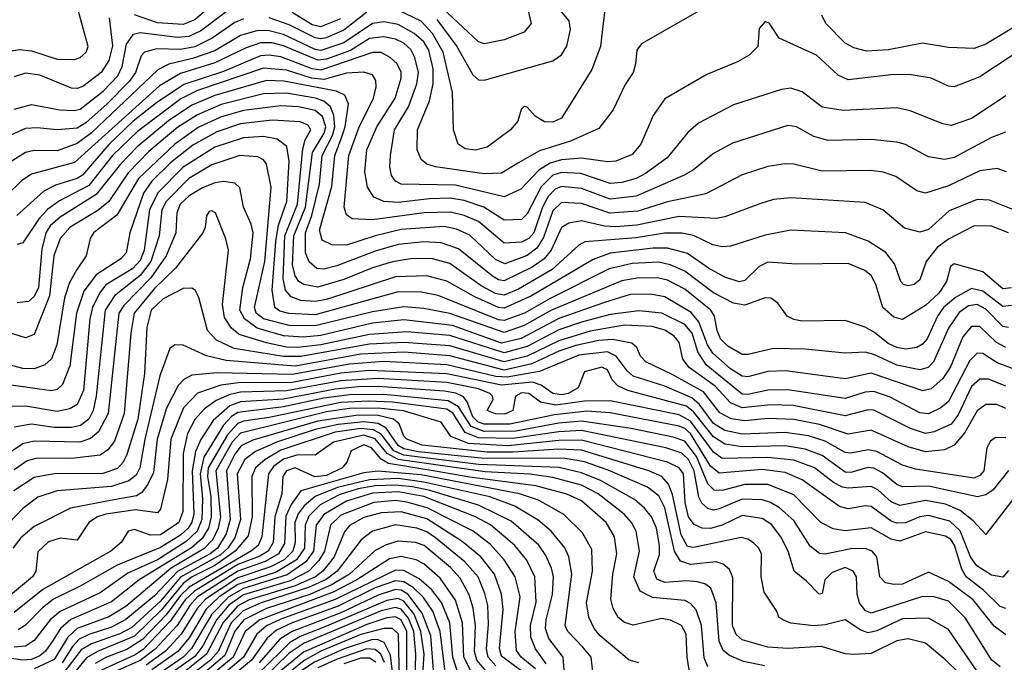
# Model space of a CAD drawing. Extents: x 997026 to 1115308, y 536381 to 619039.
# Tile 222 of 256: x 1037794 to 1041230, y 575217 to 577459. Entities that reach past the tile are written whole.
import ezdxf

# ---------------------------------------------------------------- set-up
doc = ezdxf.new("R2010")
doc.units = 0

msp = doc.modelspace()

# ---------------------------------------------------------------- linework, layer by layer
at = {"layer": '0CON20XD'}
for points in [[(1038504.7, 577545), (1038405, 577458.7), (1038365, 577441.8), (1038275, 577447.3), (1038194.4, 577475.6)], [(1039569.3, 577485), (1039578.8, 577445), (1039555, 577415.5), (1039485, 577388.7), (1039415, 577374.6), (1039395, 577381.8), (1039233.9, 577533.9)], [(1039249.7, 577459.7), (1039319.8, 577365), (1039375, 577266.2), (1039395, 577248.5), (1039415, 577247.3), (1039655, 577314.7), (1039685, 577336.2), (1039703.4, 577366.6), (1039715.8, 577425), (1039711.6, 577455), (1039640.8, 577540.8)], [(1040181.5, 577498.5), (1039964.5, 577375), (1039947.4, 577352.6), (1039943.6, 577305), (1039934.5, 577275), (1039907, 577233), (1039865, 577144.4), (1039815, 577079.6), (1039716.5, 577035), (1039608.5, 577001.5), (1039532.1, 576957.9), (1039475, 576923.4), (1039415, 576921.4), (1039245.5, 576945.5), (1039214.8, 576954.8), (1039195, 576970.8), (1039181.3, 577005), (1039181.9, 577075), (1039224.3, 577175.7), (1039236.6, 577235), (1039237.2, 577287.2), (1039222.4, 577352.4), (1039205, 577381.2), (1039171.1, 577411.1), (1039115, 577442), (1039065, 577450.8), (1039025, 577445.6), (1038925, 577377.9), (1038845, 577351.3), (1038825, 577355.3), (1038715, 577407.3), (1038665, 577420.1), (1038625, 577420.7), (1038565, 577403.5), (1038475, 577350.2), (1038397, 577323), (1038315, 577303.3), (1038276.6, 577283.4), (1038045, 577063.6), (1037995, 577027), (1037925, 577001.8), (1037845, 577002.4), (1037815, 576996), (1037725, 576939.2)], [(1037726.1, 577343.9), (1037795, 577355.2), (1037835, 577349.8), (1037925, 577321), (1037985, 577320.3), (1038005, 577326.7), (1038026, 577345), (1038033.3, 577365), (1037994.8, 577505)], [(1037775, 577146.1), (1037835, 577163), (1037934.8, 577144.8), (1037985, 577142.2), (1038005, 577147.1), (1038085, 577209.5), (1038136.7, 577263.3), (1038151.6, 577295), (1038166.6, 577373.4), (1038191.8, 577408.2), (1038215, 577413.6), (1038345, 577397.7), (1038385, 577401.2), (1038425, 577419.6), (1038518.9, 577491.1)], [(1039835.6, 577494.4), (1039830.4, 577445), (1039821.4, 577365), (1039791.2, 577285), (1039685, 577115.4), (1039655, 577101.3), (1039625, 577102.9), (1039592.5, 577122.5), (1039565, 577153.3), (1039555, 577155.8), (1039543.8, 577145), (1039532, 577105), (1039507.1, 577075), (1039425.6, 577014.4), (1039385, 577003.2), (1039348.7, 577008.7), (1039324.4, 577025), (1039308.2, 577075), (1039304.8, 577205), (1039272.2, 577345), (1039235, 577410.9), (1039195, 577454), (1039115, 577492.1)], [(1038575, 577462.1), (1038545, 577449), (1038465.7, 577394.3), (1038405, 577363.9), (1038355.1, 577355.1), (1038272.7, 577357.3), (1038229.5, 577345), (1038217.8, 577332.2), (1038198.8, 577275), (1038176.3, 577243.7), (1038099.1, 577165), (1038025, 577099.4), (1037995, 577080.9), (1037925, 577074.1), (1037855, 577082), (1037815, 577078.8), (1037645, 577002.3)], [(1038106.2, 577465), (1038118, 577368), (1038105, 577316.9), (1038078.7, 577275), (1038015, 577225.2), (1037995, 577218.3), (1037975, 577220), (1037865, 577265.2), (1037815, 577272.7), (1037775, 577259.7)], [(1039005, 577485.6), (1038925, 577422.4), (1038864.1, 577395.9), (1038845, 577391.6), (1038825, 577395.7), (1038735, 577440.9), (1038665, 577465.4)], [(1038745, 577484.9), (1038815, 577442.4), (1038845, 577434.5), (1038915, 577462.5)], [(1041315, 577462.7), (1041165, 577373.8), (1041125, 577358.4), (1041035, 577361.2), (1040945, 577377.3), (1040826.4, 577353.6), (1040749.3, 577349.3), (1040705, 577360.8), (1040675, 577377.1), (1040606.9, 577445), (1040593.6, 577475)], [(1041305, 577365.3), (1041145, 577259.3), (1041055, 577224.5), (1041035, 577226.4), (1040974.7, 577254.7), (1040905, 577266.9), (1040845, 577267.3), (1040685, 577248.6), (1040650.4, 577265), (1040575, 577334.6), (1040444.5, 577394.5), (1040410.8, 577445), (1040395, 577452.5), (1040375, 577427.5), (1040369.4, 577365), (1040340, 577335), (1040298.5, 577311.5), (1040191.9, 577268.1), (1040045, 577182.2), (1040004.6, 577125), (1039961.1, 577025), (1039931.7, 576988.3), (1039875, 576965.2), (1039845, 576962.6), (1039755, 576975.7), (1039685, 576969.5), (1039645, 576958.8), (1039606.2, 576933.8), (1039542.8, 576867.2), (1039485, 576840.8), (1039315, 576881), (1039125, 576885.2), (1039105.2, 576895.2), (1039091.2, 576915), (1039085.8, 576945), (1039088.4, 576985), (1039102, 577075), (1039151.3, 577155), (1039180.3, 577235), (1039185.4, 577275), (1039173.6, 577326.4), (1039158.9, 577355), (1039135, 577377), (1039105, 577391.4), (1039065, 577399.3), (1039015, 577393.2), (1038948.9, 577351.1), (1038865, 577321.2), (1038835, 577317.5), (1038715, 577368.1), (1038675, 577377.5), (1038635, 577377.9), (1038585, 577361), (1038475, 577308), (1038355, 577271.2), (1038281.5, 577228.5), (1037985, 576960.8), (1037835, 576920), (1037802.2, 576897.8), (1037748.2, 576845)], [(1041235, 577193.4), (1041115.8, 577114.2), (1041045, 577089.7), (1041015, 577095.9), (1040901, 577141), (1040855, 577151.8), (1040668.1, 577141.9), (1040595, 577154.2), (1040525, 577206.7), (1040485, 577219.4), (1040452, 577215), (1040285, 577161.3), (1040162.6, 577097.4), (1040125.2, 577064.8), (1040053, 576977), (1039977.9, 576922.1), (1039945, 576905.2), (1039895, 576891), (1039855, 576887.7), (1039752.1, 576922.1), (1039685, 576925.5), (1039655, 576915.9), (1039614.1, 576875.9), (1039565, 576782), (1039545, 576761.8), (1039485, 576759.8), (1039414.1, 576805), (1039345, 576828.5), (1039295, 576836.1), (1039224.1, 576834.1), (1039115, 576821), (1039064.5, 576824.5), (1039029.6, 576839.6), (1039007.4, 576875), (1038998.4, 576928.4), (1039005.5, 577005), (1039040.8, 577085), (1039104.5, 577185), (1039125.5, 577255), (1039125, 577275.6), (1039111, 577305), (1039087.4, 577327.4), (1039055, 577344), (1039025, 577344.2), (1038845, 577282.9), (1038815, 577287.7), (1038705, 577329.4), (1038665, 577335.6), (1038635, 577333), (1038505, 577277.8), (1038366.9, 577233.1), (1038271.7, 577168.3), (1038189.6, 577105), (1038105, 577023.9), (1038013.2, 576916.8), (1037995, 576904.6), (1037918.9, 576881.1), (1037878.9, 576861.1), (1037783.8, 576776.2)], [(1041234.1, 577065.9), (1041185, 577047.5), (1041055, 576977.7), (1041021.5, 576971.5), (1040965, 576980.4), (1040885, 577023.3), (1040855, 577031.6), (1040765, 577040.6), (1040615, 577037.2), (1040565, 577051.6), (1040505, 577084.7), (1040475, 577089.3), (1040281.5, 577028.5), (1040215, 576992.5), (1040145, 576935.3), (1040110.4, 576915), (1039945, 576843.1), (1039855, 576832.8), (1039755, 576870), (1039685, 576876.7), (1039662.9, 576867.1), (1039637.9, 576842.1), (1039618.5, 576805), (1039588.8, 576715), (1039571.3, 576695), (1039545, 576682.6), (1039485, 576679.6), (1039395, 576754.8), (1039345, 576776.2), (1039297.1, 576787.1), (1039205.1, 576784.9), (1039025, 576760.1), (1038953.9, 576763.9), (1038935, 576778.2), (1038926.1, 576805), (1038942.7, 576985), (1038978, 577082), (1039029.2, 577185), (1039038.4, 577225), (1039037.1, 577247.1), (1039025, 577266.7), (1038995, 577276.3), (1038935, 577271.8), (1038855, 577250.5), (1038811.9, 577255), (1038725, 577282.7), (1038645, 577289.6), (1038415, 577211.4), (1038356.9, 577183.1), (1038205, 577069.3), (1038118.6, 576985), (1038035, 576879.9), (1037933.6, 576826.4), (1037892.7, 576797.3), (1037862.3, 576765), (1037805, 576680), (1037785, 576674.6)], [(1041238, 576928), (1041205, 576940), (1041145, 576931.6), (1041035, 576879), (1040955, 576853.7), (1040925, 576861.8), (1040851.4, 576911.4), (1040807.4, 576927.4), (1040763.2, 576933.2), (1040595, 576930.8), (1040495, 576954.7), (1040465, 576956.5), (1040405, 576946.7), (1040315, 576917.8), (1040188.5, 576851.5), (1040055, 576823.3), (1039951.4, 576791.4), (1039853.4, 576783.4), (1039755, 576817.8), (1039685, 576820.8), (1039655, 576792.3), (1039621.6, 576698.4), (1039598.3, 576661.7), (1039565, 576636.4), (1039487.3, 576607.3), (1039455, 576622), (1039365, 576707), (1039318.2, 576728.2), (1039275, 576737.5), (1039125, 576726.5), (1039034.9, 576705.1), (1038935, 576672.5), (1038883.6, 576673.6), (1038849.8, 576689.8), (1038840.8, 576725), (1038883.1, 576876.9), (1038893.6, 576985), (1038916.9, 577046.9), (1038929.7, 577085), (1038942.1, 577165), (1038928.4, 577195), (1038899.6, 577209.6), (1038716.1, 577243.9), (1038655, 577246.8), (1038475, 577194.1), (1038395, 577160.8), (1038314, 577106), (1038204.6, 577015), (1038145.7, 576955), (1038061.6, 576848.4), (1037935, 576769.4), (1037900.6, 576739.4), (1037885.3, 576714.7), (1037871.4, 576658.6), (1037859.6, 576525), (1037845, 576493.3), (1037824.5, 576475.5), (1037785, 576471.1)], [(1041295, 576782.5), (1041178.8, 576828.8), (1041135, 576831.1), (1041037.7, 576792.3), (1040965, 576726.6), (1040935, 576717.2), (1040881.5, 576731.5), (1040805.6, 576795), (1040745, 576820.7), (1040485, 576837.9), (1040425, 576831.2), (1040376.5, 576816.5), (1040255, 576770.8), (1040225.2, 576764.8), (1040095, 576771.8), (1039947.7, 576742.3), (1039875, 576736.5), (1039835, 576738.3), (1039755, 576757.1), (1039710.8, 576749.2), (1039685, 576733.5), (1039648.3, 576655), (1039624.8, 576625), (1039582, 576595), (1039485, 576547.8), (1039465, 576551.1), (1039444, 576564), (1039325, 576659), (1039265, 576680.7), (1039205, 576684.3), (1039115, 576674.1), (1039035, 576651.1), (1038900.4, 576599.6), (1038855, 576588.7), (1038831.2, 576591.2), (1038804.2, 576614.2), (1038791.8, 576645), (1038792, 576715), (1038813.8, 576776.2), (1038840, 576885), (1038849.9, 576985), (1038885.6, 577055), (1038894.1, 577085), (1038890.5, 577125), (1038878.5, 577155), (1038855.2, 577175), (1038826.2, 577185), (1038725, 577202.6), (1038645, 577200.1), (1038497.6, 577162.4), (1038415, 577127.3), (1038346.6, 577083.4), (1038245, 576998.8), (1038172.4, 576925), (1038105, 576824.8), (1038067, 576793), (1037970.9, 576735), (1037934.9, 576695.1), (1037913.8, 576635), (1037898.1, 576495), (1037845, 576360.4), (1037815, 576348.4), (1037725, 576376.8)], [(1041244.4, 576715), (1041185, 576738.3), (1041125, 576740.2), (1041035, 576693.3), (1040996, 576664), (1040957.2, 576615), (1040935, 576550.8), (1040915, 576535.6), (1040895, 576530), (1040878, 576535), (1040868.9, 576545), (1040846.8, 576606.8), (1040816.5, 576646.5), (1040755, 576686.2), (1040675.3, 576714.7), (1040485, 576724.7), (1040395, 576706.6), (1040275, 576668.6), (1040245, 576666.7), (1040213.1, 576673.1), (1040145.9, 576705.9), (1040105, 576714.5), (1040043.8, 576713.8), (1039945, 576697.4), (1039766.3, 576683.7), (1039745, 576672.5), (1039652.3, 576587.7), (1039535, 576518.9), (1039485, 576497.3), (1039455, 576504), (1039405, 576529.9), (1039295, 576608.6), (1039235, 576624.8), (1039165, 576626), (1039095, 576614.6), (1039025, 576593.5), (1038925, 576552.3), (1038835, 576526.2), (1038785.2, 576535.2), (1038768.1, 576545), (1038754.9, 576564.9), (1038746.3, 576603.7), (1038750.9, 576705), (1038791.6, 576805), (1038815.4, 576995), (1038856.7, 577063.3), (1038862.4, 577085), (1038850.5, 577120.5), (1038825, 577142), (1038767.5, 577155), (1038705, 577158.5), (1038575, 577142.3), (1038495, 577118.2), (1038417.4, 577082.6), (1038335, 577024.6), (1038208.6, 576905), (1038133.3, 576776.7), (1038051.6, 576715), (1038039.7, 576695), (1038026.6, 576635), (1037991.9, 576585), (1037967.9, 576542.1), (1037951.1, 576488.9), (1037924.1, 576325), (1037905, 576275.5), (1037881.5, 576255), (1037845, 576241), (1037805, 576242.5), (1037745, 576258.1)], [(1041255, 576523), (1041225, 576519.6), (1041155, 576578.9), (1041055, 576607.7), (1041041.9, 576598.1), (1041027.7, 576545), (1041001.2, 576505), (1040955, 576461.3), (1040875, 576413.1), (1040845, 576421.1), (1040805.9, 576455), (1040781.5, 576535), (1040765, 576566), (1040743.6, 576583.6), (1040685, 576607.9), (1040505, 576605.9), (1040405, 576612.9), (1040375, 576597.3), (1040325, 576548.9), (1040305, 576544.1), (1040255, 576560.8), (1040197.9, 576592.1), (1040125, 576642.8), (1040055, 576662), (1040005, 576662.1), (1039855, 576643.9), (1039795, 576621.7), (1039579.6, 576495), (1039485, 576452.1), (1039464.9, 576454.9), (1039382.4, 576492.4), (1039285, 576547), (1039215, 576565.8), (1039105, 576561.5), (1038865, 576482.7), (1038825, 576475.9), (1038775, 576479.1), (1038741.8, 576491.8), (1038721.7, 576515), (1038713.1, 576555), (1038719, 576705), (1038763.6, 576815), (1038782.2, 577007.8), (1038790.7, 577039.3), (1038810.2, 577075), (1038801, 577091), (1038772.7, 577102.7), (1038675, 577108.4), (1038565, 577095.3), (1038482.4, 577067.6), (1038398.7, 577021.3), (1038320.4, 576959.6), (1038255.7, 576895), (1038226.8, 576853.2), (1038178.3, 576715), (1038165.3, 576645), (1038146.6, 576625), (1038060.8, 576569.2), (1038018.3, 576511.7), (1037992.3, 576435), (1037968.6, 576251.4), (1037944, 576186), (1037925, 576168.3), (1037905, 576163.6), (1037765, 576183.4)], [(1041255, 576462.1), (1041225, 576458.8), (1041155, 576512.1), (1041115, 576520.9), (1041060, 576490), (1041018.1, 576455), (1040996.7, 576425), (1040960.4, 576345), (1040945, 576326.8), (1040925, 576315.7), (1040885, 576309.7), (1040854.5, 576315), (1040825, 576329.3), (1040777.4, 576367.4), (1040745, 576386.1), (1040675, 576410), (1040525, 576406.7), (1040495, 576412.5), (1040472.3, 576425), (1040439.6, 576469.6), (1040415, 576487.6), (1040395, 576488.8), (1040325, 576463.3), (1040285, 576469.5), (1040215, 576505.5), (1040115, 576581.6), (1040064, 576604), (1040025, 576613), (1039931.6, 576608.4), (1039850.9, 576589.1), (1039645, 576486.4), (1039555.2, 576434.8), (1039485, 576408.9), (1039465, 576412), (1039255, 576496.9), (1039195, 576508), (1039115, 576509.6), (1038825, 576429.5), (1038733.7, 576433.7), (1038702.5, 576442.5), (1038685, 576454.7), (1038675.6, 576515.6), (1038688, 576685), (1038697.7, 576742.3), (1038726.9, 576825), (1038735.1, 576965.1), (1038726.3, 577016.3), (1038692.3, 577042.3), (1038645, 577050.8), (1038575, 577046.2), (1038475, 577014.1), (1038365, 576944.3), (1038275.9, 576855), (1038246.7, 576795), (1038228, 576655), (1038215, 576619.3), (1038189.5, 576590.5), (1038095, 576533.5), (1038072.3, 576505), (1038047.8, 576455), (1038039.3, 576415), (1038016.7, 576165), (1037995, 576116.5), (1037969.1, 576100.9), (1037925, 576092.5), (1037815, 576111.1), (1037765, 576109.4)], [(1041245, 576385.2), (1041225, 576389), (1041165, 576448.6), (1041135, 576465.1), (1041105, 576460.7), (1041072.8, 576437.2), (1041035, 576382.4), (1040983.3, 576265), (1040963.9, 576245), (1040935, 576237), (1040855, 576253.9), (1040775, 576291.2), (1040745, 576298.5), (1040675, 576295.3), (1040535, 576310), (1040425, 576311.6), (1040335, 576290.4), (1040315, 576291), (1040265, 576320.2), (1040240, 576345), (1040227.5, 576375), (1040219, 576425), (1040205.7, 576445), (1040115, 576518.3), (1040055, 576549.9), (1040025, 576557.7), (1039955, 576558.8), (1039895, 576547.4), (1039649.8, 576445), (1039555, 576391.6), (1039485, 576367.1), (1039295, 576433.4), (1039205, 576450.8), (1039135, 576457), (1039025, 576440.2), (1038825, 576391.4), (1038735, 576391.8), (1038645, 576415.1), (1038619.9, 576435), (1038614.1, 576455), (1038649.3, 576615), (1038671.7, 576875), (1038655.8, 576955), (1038645, 576970), (1038625, 576980.8), (1038562, 576985), (1038465, 576951.9), (1038384.8, 576905), (1038304.9, 576825), (1038290.6, 576795), (1038281.4, 576705), (1038251.3, 576615), (1038215, 576566.2), (1038124.9, 576495.1), (1038092.4, 576445), (1038060.8, 576145), (1038050.8, 576095), (1038035, 576064.8), (1038006.7, 576043.3), (1037975, 576036.2), (1037915, 576036.4), (1037835, 576048.2), (1037775, 576037.4)], [(1041235, 576315.2), (1041203, 576333), (1041145, 576388.5), (1041115, 576388.9), (1041085, 576352.8), (1041042.3, 576247.7), (1041015, 576206.7), (1040975, 576171.5), (1040945.6, 576164.4), (1040765, 576225.8), (1040675, 576205.6), (1040466.6, 576233.4), (1040405, 576231.6), (1040335, 576213.1), (1040315, 576215.2), (1040275, 576240.8), (1040213.1, 576295), (1040194.3, 576324.3), (1040164.4, 576404.4), (1040137.7, 576437.7), (1040045, 576492.3), (1039995, 576501.7), (1039925, 576499.6), (1039835, 576472.8), (1039675, 576415.9), (1039543.9, 576346.1), (1039475, 576330.4), (1039305, 576392), (1039135, 576411.4), (1039025, 576400.7), (1038845, 576357.5), (1038785, 576351), (1038715, 576355.9), (1038623.1, 576383.1), (1038579, 576415), (1038562.4, 576445), (1038572.5, 576525), (1038599.7, 576625), (1038608.8, 576715), (1038601.9, 576745), (1038574.7, 576805), (1038562.1, 576872.1), (1038545, 576888.8), (1038505, 576894.3), (1038475, 576890), (1038432.2, 576872.2), (1038385, 576844.2), (1038353.9, 576815), (1038342.1, 576785), (1038338.5, 576715), (1038305.7, 576635), (1038251.5, 576558.5), (1038157.8, 576462.2), (1038140.1, 576435), (1038102.4, 576085), (1038069.5, 576020.5), (1038041.6, 575998.4), (1038004.6, 575985.4), (1037845, 575988.8), (1037805, 575979.1), (1037755, 575945.5)], [(1041276.7, 576235), (1041205, 576261.5), (1041155, 576293.9), (1041135, 576295.8), (1041109.6, 576270.4), (1041035, 576126.9), (1041008.5, 576105), (1040965, 576083.3), (1040935, 576087.1), (1040832, 576142), (1040775, 576161.7), (1040745, 576159.7), (1040675, 576137.7), (1040475, 576167.3), (1040405, 576166), (1040335, 576151), (1040315, 576152.8), (1040189.7, 576255), (1040160.5, 576300.5), (1040140.4, 576365), (1040115, 576395.1), (1040035, 576434.6), (1039955, 576443.5), (1039855, 576430), (1039755, 576403.7), (1039675, 576376.5), (1039565, 576318.2), (1039485, 576296.1), (1039295, 576356.6), (1039145, 576369.7), (1039015, 576361), (1038845, 576325.1), (1038765.1, 576314.9), (1038725, 576316.7), (1038655, 576332), (1038560.1, 576360.1), (1038533, 576383), (1038509.4, 576419.4), (1038501.7, 576465), (1038523.4, 576655), (1038514.1, 576694.1), (1038477.8, 576785), (1038465, 576792.5), (1038455, 576789.2), (1038445.8, 576774.2), (1038441.9, 576735), (1038433.3, 576715), (1038337.5, 576592.5), (1038265, 576520.6), (1038194.1, 576435), (1038182.2, 576365), (1038159.3, 576085), (1038125, 575988.4), (1038102.1, 575957.9), (1038075, 575940.2), (1037975, 575928.2), (1037855, 575928.8), (1037820.6, 575919.4), (1037775, 575889)], [(1041235, 576180.7), (1041175, 576204.8), (1041145, 576205.2), (1041115, 576179.2), (1041069.2, 576080.8), (1041045, 576048.1), (1040985, 576020.6), (1040955, 576015.8), (1040902.6, 576032.6), (1040775, 576096.7), (1040755, 576097.7), (1040675, 576076.4), (1040493.2, 576113.2), (1040414.9, 576115.1), (1040315, 576105.3), (1040275, 576122.8), (1040220.8, 576180.8), (1040130.8, 576245), (1040108.4, 576275), (1040095, 576332.9), (1040077.5, 576355), (1040045, 576375.7), (1040001.7, 576388.3), (1039905, 576393.3), (1039785, 576372.4), (1039675, 576338.7), (1039565, 576284.8), (1039485, 576265.1), (1039295, 576320.6), (1039135, 576333.2), (1039015, 576327.1), (1038775, 576283.5), (1038715, 576283.3), (1038542.3, 576312.3), (1038481.2, 576341.2), (1038449.8, 576375), (1038419.6, 576489.6), (1038406.4, 576515), (1038395, 576521.8), (1038365, 576520.6), (1038295, 576485.2), (1038252.5, 576445), (1038238.1, 576385), (1038229.6, 576225), (1038206.6, 576065), (1038168.4, 575941.6), (1038154.9, 575915.1), (1038135, 575893.7), (1038084.6, 575875.4), (1037915, 575874.8), (1037845, 575861.2), (1037774.3, 575815)], [(1041235, 576103), (1041204.1, 576115.9), (1041165, 576116.9), (1041135, 576094.7), (1041091.8, 576018.2), (1041054.9, 575975.1), (1041021.2, 575958.8), (1040955, 575951.2), (1040895, 575968.8), (1040765, 576027.1), (1040685, 576012.9), (1040585, 576046.1), (1040495, 576063.7), (1040405, 576067.2), (1040325, 576059.1), (1040276.7, 576066.7), (1040237.9, 576087.9), (1040180.5, 576160.5), (1040070.5, 576220.5), (1039978.9, 576265), (1039960.8, 576285), (1039948.2, 576315), (1039929.9, 576329.9), (1039863.2, 576343.2), (1039815, 576339.6), (1039735, 576322.1), (1039675, 576302.9), (1039581.2, 576258.8), (1039485, 576236.7), (1039295, 576286.7), (1039135, 576298.4), (1038985, 576291.9), (1038755, 576250.3), (1038515, 576270.1), (1038446.5, 576286.5), (1038365, 576323.8), (1038335.5, 576324.5), (1038318.2, 576311.8), (1038283.8, 576216.2), (1038231.1, 575995), (1038214, 575895), (1038200.2, 575869.8), (1038175, 575849.8), (1038115, 575829.9), (1037925, 575814.8), (1037857.2, 575792.8), (1037805, 575753.8), (1037705, 575650.7)], [(1041235, 576000.6), (1041198.8, 576001.2), (1041181.3, 575988.7), (1041168.8, 575965), (1041158.5, 575885), (1041145, 575868.6), (1041125, 575859.7), (1040920.5, 575890.5), (1040875.1, 575905.1), (1040785, 575952.4), (1040755, 575958.3), (1040695, 575946.9), (1040675, 575948.6), (1040605, 575988.6), (1040546.7, 576006.7), (1040465, 576018.7), (1040315, 576013.5), (1040255, 576025.3), (1040215, 576050.5), (1040166.7, 576116.7), (1040140.1, 576140.1), (1040045, 576179.9), (1039935.2, 576215), (1039913.7, 576233.7), (1039875.5, 576285), (1039845, 576300.2), (1039745, 576288.2), (1039608.5, 576231.5), (1039495, 576211.3), (1039455.9, 576214.1), (1039284.7, 576255.3), (1039065, 576266.2), (1038945, 576257.1), (1038745, 576221), (1038483.3, 576226.7), (1038395, 576218.7), (1038366.7, 576203.3), (1038347.1, 576182.9), (1038306.8, 576103.2), (1038273.8, 575995), (1038260.7, 575879.3), (1038241.9, 575838.1), (1038220, 575810), (1038202.2, 575797.8), (1038117.1, 575782.9), (1037971.1, 575755), (1037845, 575690.9), (1037798.6, 575651.4), (1037770, 575615)], [(1041245, 575886.4), (1041191.7, 575818.3), (1041165, 575801.3), (1041135.9, 575794.1), (1040965, 575831.2), (1040875, 575829.6), (1040855, 575837.2), (1040805, 575877.9), (1040775, 575894.2), (1040753.2, 575896.8), (1040695, 575879.1), (1040675, 575880), (1040595, 575938.6), (1040535, 575960.6), (1040465, 575972.2), (1040315, 575969.2), (1040255, 575977.9), (1040215, 576003.7), (1040145, 576091.2), (1040120.6, 576110.6), (1039915.8, 576165.8), (1039881.1, 576181.1), (1039862, 576202), (1039845, 576237.2), (1039825, 576247), (1039765, 576230.6), (1039743.2, 576175), (1039708, 576155), (1039685, 576150.1), (1039655, 576154.9), (1039613.9, 576183.9), (1039583.8, 576193.8), (1039475, 576184.3), (1039285, 576223.4), (1039014.8, 576235.2), (1038915, 576225.5), (1038745, 576193.6), (1038557.6, 576192.4), (1038495.6, 576184.4), (1038414.4, 576155.6), (1038365.5, 576104.5), (1038322.1, 575995), (1038310.3, 575855), (1038285, 575751.2), (1038275, 575738.1), (1038198.6, 575748.6), (1038095, 575734.3), (1038065.6, 575724.4), (1038035.3, 575705), (1037995, 575642.9), (1037935, 575650), (1037895, 575637), (1037857.9, 575602.1), (1037850.3, 575535), (1037838.4, 575515), (1037755, 575445.9)], [(1041274.7, 575805.3), (1041165, 575662.5), (1041120.8, 575710.8), (1041076.4, 575746.4), (1041025, 575768.5), (1040955, 575781.1), (1040865, 575763.9), (1040835, 575776.8), (1040788.3, 575818.3), (1040765, 575830.8), (1040685, 575824), (1040665, 575828.2), (1040634.4, 575844.4), (1040568.1, 575895), (1040495, 575922), (1040405, 575931.8), (1040245, 575928.6), (1040215, 575950.1), (1040135, 576058.6), (1040095, 576080.8), (1039855, 576128.9), (1039765, 576128.5), (1039665, 576114.6), (1039611.1, 576125), (1039571.2, 576155), (1039545, 576156.6), (1039523.8, 576145), (1039514.5, 576095), (1039486.9, 576083.1), (1039454, 576084), (1039426, 576095), (1039445.9, 576134.1), (1039444.6, 576145), (1039434.6, 576155), (1039395, 576170.6), (1039285, 576192.7), (1039045, 576207.6), (1038915, 576199), (1038725, 576164), (1038565, 576159.2), (1038528.3, 576151.7), (1038479.5, 576130.5), (1038438.9, 576101.1), (1038405.7, 576064.3), (1038380.1, 576015), (1038364.5, 575945.5), (1038363.5, 575743.5), (1038349.2, 575705), (1038285, 575662.3), (1038250.1, 575660.1), (1038195, 575680.4), (1038172.5, 575675), (1038147.8, 575635), (1038111.8, 575605), (1037875, 575471.3), (1037775, 575390.7)], [(1041235, 575405.2), (1041215, 575412), (1041158, 575468), (1041097.2, 575515), (1041081.5, 575541.5), (1041056, 575626), (1041043, 575645), (1041025, 575657.7), (1040955, 575672.4), (1040865, 575639.8), (1040835, 575646.7), (1040765, 575685.9), (1040675, 575675.9), (1040632.8, 575682.8), (1040590.3, 575705), (1040495, 575801.7), (1040405, 575837.6), (1040325, 575837.6), (1040245, 575816), (1040218, 575818), (1040195, 575840), (1040155.5, 575935.5), (1040115, 575988.1), (1040075, 576002.7), (1039927.6, 576032.4), (1039755, 576058.6), (1039675, 576051.1), (1039525, 576023.2), (1039415, 576021.7), (1039369.4, 576039.4), (1039325, 576108.5), (1039289.5, 576129.5), (1039065, 576151.6), (1038945, 576150.7), (1038855, 576138.6), (1038715, 576108.3), (1038555, 576088.5), (1038533.3, 576075), (1038505.1, 576044.9), (1038436.8, 575933.2), (1038423.5, 575875), (1038432.3, 575787.7), (1038430, 575715), (1038413.2, 575675), (1038375, 575638.1), (1038275, 575575.1), (1038171.8, 575528.2), (1038075, 575459.7), (1037935, 575394.9), (1037900.6, 575365), (1037845, 575293.5), (1037815, 575273.8), (1037775, 575270.3)], [(1041245, 575537.7), (1041225, 575514), (1041185, 575521.5), (1041133.7, 575553.7), (1041111.5, 575585), (1041075.9, 575675.9), (1041039.5, 575709.5), (1040965, 575729.3), (1040935, 575724.3), (1040885, 575703.6), (1040855, 575701.9), (1040835, 575709.8), (1040765, 575760.2), (1040745, 575763.2), (1040712.9, 575757.1), (1040685, 575751.9), (1040655, 575760.9), (1040525, 575854.1), (1040465, 575878.8), (1040385, 575889.1), (1040235, 575876.9), (1040205, 575901.5), (1040135, 576015.6), (1040115, 576032.9), (1040095, 576040.5), (1039855, 576087.1), (1039772.8, 576092.8), (1039660, 576080), (1039505, 576048), (1039415, 576048.4), (1039394.6, 576054.6), (1039375, 576072.9), (1039356.2, 576126.2), (1039343.3, 576143.3), (1039316.3, 576156.3), (1039275, 576162.8), (1039045, 576179.4), (1038975, 576178.4), (1038895, 576170.2), (1038715, 576135.5), (1038565, 576125.6), (1038528, 576112), (1038468.9, 576061.1), (1038426.1, 575993.9), (1038407.7, 575952.3), (1038396.6, 575885), (1038401.4, 575735), (1038394.5, 575705.5), (1038381.7, 575685), (1038355, 575660.8), (1038285, 575617.8), (1038134.2, 575555.8), (1038005, 575482.2), (1037912.7, 575437.3), (1037873.3, 575406.7), (1037815, 575346.3), (1037789.4, 575330.6)], [(1041235, 575312.9), (1041195, 575343.7), (1041121, 575435), (1041035, 575499.5), (1040965, 575531.1), (1040875, 575490.2), (1040845, 575488.1), (1040815, 575494.2), (1040795.9, 575515), (1040784.6, 575585), (1040769.1, 575605), (1040745, 575613.7), (1040695, 575612.8), (1040605, 575594), (1040585, 575596.6), (1040552.8, 575622.8), (1040495, 575711.4), (1040446, 575756), (1040414.6, 575774.6), (1040385, 575783.6), (1040315, 575785.7), (1040235, 575751.9), (1040215, 575748.3), (1040195, 575753.2), (1040175, 575772.3), (1040163.7, 575793.7), (1040147.9, 575885), (1040128.2, 575925), (1040105, 575946.3), (1040049.2, 575965), (1039755, 576025.6), (1039675, 576021), (1039515, 575997.4), (1039395, 575999.6), (1039348.7, 576018.7), (1039306.5, 576085), (1039285, 576099.6), (1039095, 576124.7), (1039011.4, 576128.6), (1038915, 576123.5), (1038665, 576070.6), (1038575, 576058.6), (1038555, 576050.1), (1038519.2, 576010.8), (1038452.3, 575895), (1038449.9, 575865), (1038461.1, 575795), (1038462.2, 575725), (1038452.6, 575685), (1038431.2, 575648.8), (1038393.4, 575616.6), (1038210.9, 575505), (1038115, 575427.9), (1037973, 575367), (1037936.5, 575335), (1037908.8, 575291.2), (1037884.5, 575255.5), (1037865, 575239.4), (1037835, 575226.8), (1037805, 575224.4), (1037735, 575235.5)], [(1041215, 575201), (1041185, 575225.8), (1041095, 575371.4), (1041035, 575429.8), (1040985, 575445.5), (1040945, 575446.9), (1040765, 575388.8), (1040745, 575397.8), (1040724.8, 575425), (1040716.8, 575455), (1040714.1, 575515), (1040703, 575535), (1040675, 575548.3), (1040629.1, 575530.9), (1040603.6, 575505), (1040595, 575456.7), (1040583.8, 575455), (1040540.3, 575500.3), (1040496.4, 575535), (1040475.7, 575605), (1040450.6, 575655), (1040417.9, 575697.9), (1040385, 575718.4), (1040315, 575729.4), (1040244.9, 575695.1), (1040205, 575683.7), (1040175.4, 575685.4), (1040147.3, 575697.3), (1040128.1, 575725), (1040115.8, 575775), (1040110.3, 575875), (1040095.3, 575895.3), (1040054.7, 575914.7), (1039755, 575992), (1039675, 575991.1), (1039497.5, 575972.5), (1039360.5, 575980.5), (1039298.9, 576005), (1039265, 576055.3), (1039133.8, 576093.8), (1039045, 576103.6), (1038945, 576101.9), (1038865, 576090.6), (1038565, 576016.3), (1038535.9, 575985), (1038479.1, 575885), (1038494.6, 575725), (1038486.5, 575685), (1038468.6, 575645), (1038437.2, 575612.8), (1038323.2, 575545), (1038165, 575412), (1038105, 575375.8), (1037994.4, 575335.6), (1037962.7, 575305), (1037915, 575227.3), (1037845, 575194.2)], [(1041149.6, 575165), (1041035, 575331.8), (1040965, 575371.5), (1040875, 575368.2), (1040785, 575326.9), (1040755, 575320.4), (1040728.8, 575328.8), (1040675, 575364.7), (1040605, 575347.6), (1040565, 575344.4), (1040485, 575353.6), (1040456.7, 575365), (1040443.3, 575375), (1040436.7, 575395), (1040392.2, 575462.2), (1040381.1, 575515), (1040382.8, 575595), (1040373.8, 575615), (1040355, 575633.9), (1040335, 575647.2), (1040311.9, 575651.9), (1040145, 575617.2), (1040125, 575621.5), (1040102, 575662), (1040071.9, 575801.9), (1040058.7, 575838.7), (1040035.5, 575865.5), (1039989.6, 575885), (1039755, 575956.9), (1039675, 575960.5), (1039515, 575949.8), (1039425, 575950.6), (1039198.8, 575975), (1039145, 575996), (1039135, 576005.4), (1039118.6, 576048.6), (1039098.6, 576065), (1039045, 576078.2), (1038975, 576079.3), (1038835, 576058.3), (1038608.3, 575991.7), (1038567.2, 575972.8), (1038545, 575943.6), (1038515.3, 575885), (1038528.4, 575715), (1038515.1, 575664.9), (1038484.3, 575615), (1038458.9, 575595), (1038345, 575533.7), (1038265, 575449.2), (1038165, 575366.6), (1038115, 575339.6), (1038035, 575314.2), (1038002.3, 575297.7), (1037978, 575272), (1037942.1, 575215)], [(1041070.9, 575180.9), (1041025.7, 575225), (1040955, 575284.2), (1040895, 575298.9), (1040855, 575292.3), (1040765, 575248), (1040703.9, 575243.9), (1040675, 575246.4), (1040592.1, 575272.1), (1040475, 575265.5), (1040405, 575269.5), (1040315.1, 575295.1), (1040294, 575314), (1040281.6, 575345), (1040282.7, 575512.7), (1040270.6, 575540.6), (1040248.9, 575558.9), (1040225, 575567.3), (1040135, 575558.8), (1040099.6, 575569.6), (1040078.7, 575605), (1040045.7, 575755.7), (1040025, 575798.3), (1039985, 575827.7), (1039847.4, 575887.4), (1039765, 575916.1), (1039697.5, 575927.5), (1039405, 575928.9), (1039185, 575951.8), (1039135, 575962.3), (1039115, 575973.1), (1039073.3, 576033.3), (1039045, 576050.3), (1038995, 576056.3), (1038905, 576047.2), (1038825, 576028.8), (1038693.9, 575986.1), (1038617.4, 575952.6), (1038579.7, 575925), (1038552.8, 575875), (1038564.5, 575715), (1038545, 575651.7), (1038520.2, 575615), (1038495, 575591.6), (1038355, 575513.6), (1038285, 575430.1), (1038185, 575338.8), (1038144, 575316), (1038045, 575281.3), (1038008.9, 575261.1), (1037945, 575177)], [(1040394.3, 575204.3), (1040320.1, 575220.1), (1040270.5, 575240.5), (1040248.8, 575258.8), (1040235, 575290.6), (1040225.1, 575425.1), (1040205.8, 575475.8), (1040185, 575491.2), (1040157.9, 575497.9), (1040121.7, 575501.7), (1040045, 575495.8), (1040017.5, 575507.5), (1040007.5, 575535), (1040026.5, 575593.5), (1040026.9, 575625), (1040015.8, 575685), (1039998.5, 575725), (1039974.9, 575754.9), (1039939.7, 575785), (1039820.8, 575850.8), (1039755, 575878.4), (1039676.4, 575896.4), (1039395, 575906.9), (1039135, 575939.7), (1039100, 575955), (1039055, 576012.8), (1039028.6, 576028.6), (1038985, 576033), (1038895, 576019.6), (1038705, 575957.2), (1038650.5, 575925), (1038616.7, 575895), (1038603.7, 575865), (1038605.3, 575725), (1038592, 575658), (1038546.5, 575605), (1038475, 575554.3), (1038396.5, 575515), (1038365, 575492.3), (1038289.5, 575400.5), (1038195, 575308.7), (1038065.2, 575254.8), (1038027.1, 575232.9), (1037959.5, 575150.5)], [(1040195, 575201.3), (1040182.2, 575232.2), (1040173.8, 575345), (1040155, 575400), (1040135, 575422.3), (1040115, 575432.4), (1040002.7, 575442.7), (1039959.7, 575465), (1039936.7, 575515), (1039957.4, 575605), (1039944.8, 575675), (1039929.1, 575705), (1039904, 575734), (1039813.2, 575805), (1039755, 575834.9), (1039655, 575862.2), (1039575, 575873.2), (1039418.4, 575881.6), (1039114.3, 575924.3), (1039076.9, 575945), (1039035, 575997.1), (1038995, 576009.8), (1038889.5, 575985), (1038825, 575940), (1038765, 575941.1), (1038715, 575925.7), (1038680.1, 575899.9), (1038661.9, 575875), (1038639.3, 575655), (1038626.3, 575625), (1038603.5, 575606.5), (1038385, 575479.5), (1038355, 575450.7), (1038305, 575382.9), (1038223, 575297), (1038168.6, 575261.4), (1038097.1, 575235), (1038057.2, 575212.8)], [(1040145.4, 575095.4), (1040123.7, 575235), (1040119.8, 575315), (1040103.5, 575345), (1040065, 575363.9), (1040035, 575370.2), (1039935, 575347.2), (1039905, 575355.4), (1039882.9, 575372.9), (1039864.8, 575404.8), (1039857.3, 575437.3), (1039864.5, 575525), (1039877.6, 575595), (1039870, 575655), (1039840.8, 575705), (1039755, 575780.9), (1039704, 575804), (1039595, 575832.7), (1039365, 575862.4), (1039244.3, 575884.3), (1039080.9, 575910.9), (1039055.3, 575925.3), (1039022.2, 575965), (1038995, 575976.2), (1038950.8, 575955), (1038935.8, 575915), (1038919.2, 575895), (1038865, 575868.8), (1038824, 575864), (1038755.8, 575895.8), (1038725, 575885.1), (1038712.5, 575865), (1038709, 575805), (1038684.9, 575725), (1038678.2, 575635), (1038661, 575605), (1038632.6, 575587.4), (1038555, 575558.8), (1038404.3, 575465.7), (1038371.1, 575435), (1038319.3, 575360.7), (1038225, 575262.2), (1038195, 575241.7), (1038079.9, 575190.1)], [(1039044.2, 575884.2), (1038995, 575877.9), (1038775.3, 575814.7), (1038742, 575768), (1038722.7, 575727.3), (1038718, 575632), (1038697.4, 575595), (1038651.3, 575568.7), (1038555, 575535.3), (1038415, 575445.1), (1038387.5, 575415), (1038344, 575346), (1038267.2, 575262.8), (1038215, 575223.5), (1038125, 575183.4)], [(1039955, 575214.9), (1039920.4, 575225), (1039819.6, 575309.6), (1039798.5, 575335), (1039780.2, 575375), (1039771.6, 575425), (1039793.3, 575535), (1039790.7, 575610.7), (1039758.4, 575668.4), (1039692.5, 575732.5), (1039605, 575783), (1039538.8, 575805), (1039195, 575871.2), (1039044.2, 575884.2)], [(1039759.8, 575269.8), (1039707.2, 575325), (1039697.4, 575345), (1039721.4, 575525), (1039710.6, 575585), (1039696.3, 575616.3), (1039649, 575675), (1039603.2, 575713.2), (1039521.5, 575761.5), (1039434.6, 575794.6), (1039205, 575845.8), (1039115, 575857.8), (1039015, 575853.8), (1038903.4, 575826.6), (1038824.7, 575795.3), (1038786.6, 575763.4), (1038765.9, 575735), (1038754.8, 575705.2), (1038755.8, 575635), (1038747.8, 575605), (1038716.5, 575575), (1038669.9, 575550.1), (1038555, 575511.9), (1038443, 575437), (1038413.3, 575405), (1038358.1, 575315), (1038303.5, 575256.5), (1038235, 575207.2)], [(1039694.8, 575175), (1039690.4, 575235), (1039640.7, 575300.7), (1039628.8, 575335), (1039630.9, 575365), (1039653.6, 575453.6), (1039656.7, 575515), (1039649.7, 575545), (1039629.7, 575589.7), (1039605.3, 575625.3), (1039509.3, 575709.3), (1039395.4, 575765.4), (1039225, 575816.9), (1039165, 575828.7), (1039105, 575835.3), (1039035, 575832.9), (1038975, 575821.9), (1038909.1, 575800.9), (1038843.1, 575766.9), (1038802.9, 575727.1), (1038790.8, 575695), (1038787.7, 575615), (1038760.6, 575575), (1038688.7, 575531.3), (1038555, 575488.9), (1038490, 575445), (1038445, 575402.5), (1038385, 575302.3), (1038345.5, 575255), (1038255, 575190.7)], [(1039596.7, 575426.7), (1039592.2, 575515), (1039563.4, 575573.4), (1039521.7, 575625), (1039436.5, 575696.5), (1039385, 575724.9), (1039205, 575795.4), (1039115, 575811.3), (1039025, 575807.2), (1038935, 575778.8), (1038855, 575732.9), (1038829, 575695), (1038819.1, 575605), (1038792.8, 575567.2), (1038728.1, 575521.9), (1038574.9, 575474.9), (1038523.6, 575445), (1038464.6, 575385.4), (1038393.5, 575265), (1038364.7, 575235), (1038285, 575180.6)], [(1039594.2, 575194.2), (1039544.1, 575235), (1039527.9, 575257.9), (1039523.6, 575325), (1039540.6, 575445), (1039523.4, 575515), (1039484.7, 575574.7), (1039437.5, 575627.5), (1039376.7, 575675), (1039216, 575756), (1039145, 575776.2), (1039105, 575781.9), (1039029.5, 575775), (1038915, 575730.4), (1038879.1, 575695), (1038857.7, 575605), (1038837.6, 575572.4), (1038803.4, 575535), (1038738.4, 575501.6), (1038575, 575452.2), (1038523.6, 575416.4)], [(1039573.8, 575165), (1039475, 575238), (1039468.5, 575265), (1039473.2, 575316.8), (1039481.6, 575401.6), (1039475.7, 575455), (1039450.8, 575525), (1039402.9, 575585), (1039338.7, 575638.7), (1039215, 575717.2), (1039125, 575741.6), (1039055, 575738.1), (1038995, 575722.4), (1038945, 575694.4), (1038927.7, 575672.3), (1038891.2, 575585), (1038852.2, 575535), (1038826.4, 575515), (1038755.6, 575484.4), (1038594.9, 575435.1), (1038555, 575414.3), (1038504.2, 575355.8), (1038446.3, 575245), (1038338.9, 575158.9)], [(1039455.2, 575205.2), (1039429.3, 575235), (1039423.6, 575263.6), (1039429.9, 575349.9), (1039427.2, 575415), (1039417.7, 575457.7), (1039393.5, 575515), (1039347.5, 575567.5), (1039245, 575651.5), (1039215, 575672), (1039180, 575685), (1039105, 575696.2), (1039024.9, 575675.1), (1038986.2, 575643.8), (1038901.8, 575535), (1038864, 575506), (1038802.5, 575477.5), (1038637, 575425), (1038573.6, 575396.4), (1038532.3, 575355), (1038486.7, 575255), (1038459.9, 575225), (1038338.6, 575131.4)], [(1039448.4, 575155), (1039389, 575225), (1039380.8, 575255), (1039384.7, 575345), (1039376.2, 575406.2), (1039362.1, 575452.1), (1039331, 575511), (1039297.3, 575547.3), (1039205.2, 575625), (1039175, 575634.6), (1039115, 575639.9), (1039072.7, 575627.3), (1039035, 575607.2), (1038944.6, 575525), (1038885, 575488.2), (1038806.1, 575453.9), (1038655, 575405.1), (1038576.2, 575365), (1038545, 575326), (1038509.5, 575240.5), (1038385, 575135)], [(1039389.2, 575145), (1039343.9, 575235), (1039339, 575355), (1039314.4, 575434.4), (1039260.9, 575510.9), (1039205, 575560.5), (1039177.3, 575575), (1039125, 575586.6), (1039085, 575577.6), (1038970.4, 575505), (1038888.4, 575461.6), (1038631.8, 575365), (1038581.5, 575325), (1038539.3, 575235), (1038365, 575091.4)], [(1039325, 575173), (1039305.5, 575235), (1039295.1, 575355.1), (1039266, 575426), (1039231.4, 575471.4), (1039188, 575508), (1039135, 575537), (1039105, 575538), (1038895, 575436.6), (1038705, 575367.8), (1038655.9, 575344.1), (1038621.3, 575315), (1038575, 575235), (1038395, 575082.3)], [(1039279.9, 575175), (1039261.9, 575325), (1039235.8, 575395), (1039202.9, 575442.9), (1039167.8, 575477.8), (1039135, 575498.2), (1039105, 575501.3), (1039035, 575477.1), (1038905, 575413.1), (1038745.2, 575354.8), (1038690.9, 575329.1), (1038658.3, 575301.7), (1038602.6, 575225), (1038411.3, 575065)], [(1039238.8, 575175), (1039229.2, 575309.2), (1039199.1, 575389.1), (1039148.2, 575455), (1039125, 575469.1), (1039105, 575470.6), (1039045, 575451.8), (1038915, 575390.2), (1038745.3, 575324.7), (1038702.4, 575297.6), (1038630.3, 575215)], [(1039201.1, 575175), (1039205.4, 575245), (1039194.4, 575325), (1039170.8, 575385), (1039135, 575429.9), (1039115, 575439.5), (1039075, 575433.1), (1038865, 575343.3), (1038773.1, 575306.9), (1038735.4, 575284.6), (1038635, 575184.6)], [(1038523.6, 575416.4), (1038481, 575365), (1038433.5, 575275), (1038405, 575237.9), (1038298.6, 575161.4)], [(1039174.1, 575154.1), (1039176.2, 575245), (1039169.3, 575325), (1039151.2, 575371.2), (1039125, 575401.9), (1039105, 575408.3), (1039055, 575397.1), (1038786.7, 575283.3), (1038735, 575248.9), (1038641.6, 575158.4)], [(1039631.4, 575211.4), (1039594.2, 575264.2), (1039578, 575305), (1039576.2, 575345), (1039596.7, 575426.7)], [(1039145.4, 575155), (1039144.8, 575325), (1039125, 575364.9), (1039105, 575375.3), (1039075, 575372.5), (1039005, 575349.2), (1038785, 575252.2), (1038475, 574997.9)], [(1039119.9, 575155), (1039115.7, 575315), (1039095.4, 575335), (1039065, 575335.3), (1038985, 575314), (1038845, 575255.5), (1038786.4, 575223.6), (1038475, 574971.5)], [(1039099.1, 575155), (1039087.8, 575242.2), (1039065.7, 575285.7), (1039045.6, 575295.6), (1039025, 575296.3), (1038925.9, 575264.1), (1038822.6, 575217.4), (1038765, 575179.6)], [(1039066.9, 575216.9), (1039054.7, 575245), (1039035, 575261.3), (1039005, 575264.3), (1038901.7, 575228.3), (1038835, 575197.8)], [(1039795.4, 575175), (1039788.9, 575235), (1039759.8, 575269.8)], [(1039037.1, 575217.1), (1039015, 575231.9), (1038985, 575231.1), (1038925, 575211.3)]]:
    msp.add_lwpolyline(points, dxfattribs=at)

doc.saveas('drawing.dxf')
